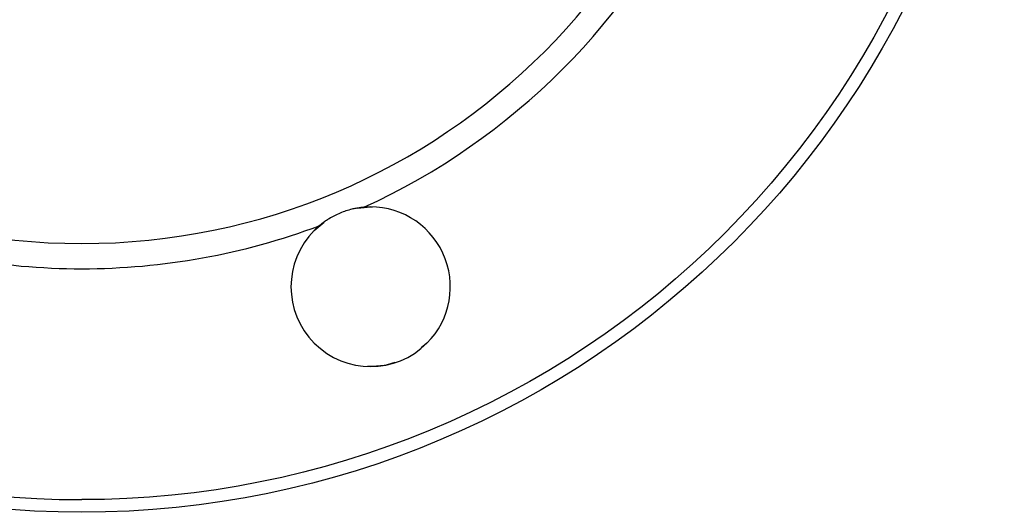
# Model space of a CAD drawing. Header units: millimetres. Extents: x 448 to 1828, y 150 to 1321.
# Tile 50 of 61: x 1695 to 1813, y 556 to 615. Entities that reach past the tile are written whole.
import ezdxf

# ---------------------------------------------------------------- set-up
doc = ezdxf.new("R2010")
doc.units = ezdxf.units.MM

msp = doc.modelspace()

# ---------------------------------------------------------------- linework, layer by layer
at = {"color": 7, "linetype": 'Continuous', "lineweight": 25}
for p, q in [((1735.61, 592.46), (1737.12, 592.61)), ((1737.12, 592.61), (1737.31, 592.59)), ((1730.4, 589.82), (1731.58, 590.8)), ((1743.83, 576.39), (1743.16, 575.83)), ((1737.12, 573.61), (1736.78, 573.64))]:
    msp.add_line(p, q, dxfattribs=at)
msp.add_circle((1702.68, 666.26), 110, dxfattribs=at)
for centre, radius, start, end in [((1702.68, 666.26), 78, 90, 270), ((1702.68, 666.26), 78, 270, 90), ((1702.68, 666.26), 81, 294.541, 335.459), ((1737.12, 583.11), 9.5, 315, 94.8219), ((1702.68, 666.26), 81, 249.541, 270), ((1702.68, 666.26), 81, 270, 290.459), ((1737.12, 583.11), 9.5, 135, 315), ((1737.12, 583.11), 9.5, 130.1781, 135)]:
    msp.add_arc(centre, radius, start, end, dxfattribs=at)
for points, knots in [([(1702.68, 774.76), (1673.9, 774.76), (1646.3, 763.32), (1605.61, 722.63), (1594.18, 695.03), (1594.18, 637.48), (1605.61, 609.88), (1646.3, 569.19), (1673.9, 557.76), (1702.68, 557.76)], [0, 0, 0, 0, 0.25, 0.25, 0.5, 0.5, 0.75, 0.75, 1, 1, 1, 1]), ([(1702.68, 774.76), (1731.45, 774.76), (1759.05, 763.32), (1799.74, 722.63), (1811.18, 695.03), (1811.18, 637.48), (1799.74, 609.88), (1759.05, 569.19), (1731.45, 557.76), (1702.68, 557.76)], [0, 0, 0, 0, 0.25, 0.25, 0.5, 0.5, 0.75, 0.75, 1, 1, 1, 1]), ([(1736.32, 592.57), (1736.24, 592.57), (1736.08, 592.55), (1735.85, 592.52), (1735.61, 592.49), (1735.37, 592.45), (1735.13, 592.4), (1734.73, 592.31), (1734.18, 592.15), (1733.48, 591.89), (1732.8, 591.58), (1732.23, 591.26), (1731.75, 590.95), (1731.35, 590.67), (1731.11, 590.47), (1730.99, 590.37)], [0, 0, 0, 0, 0.041859, 0.083559, 0.125162, 0.166735, 0.20834, 0.250044, 0.375814, 0.500008, 0.624224, 0.749985, 0.833305, 0.91647, 1, 1, 1, 1]), ([(1739.99, 574.1), (1739.65, 573.98), (1738.73, 573.67), (1737.74, 573.63), (1737.12, 573.61)], [0, 0, 0, 0, 0.36628, 1, 1, 1, 1])]:
    msp.add_open_spline(points, degree=3, knots=knots, dxfattribs=at)

doc.saveas('drawing.dxf')
